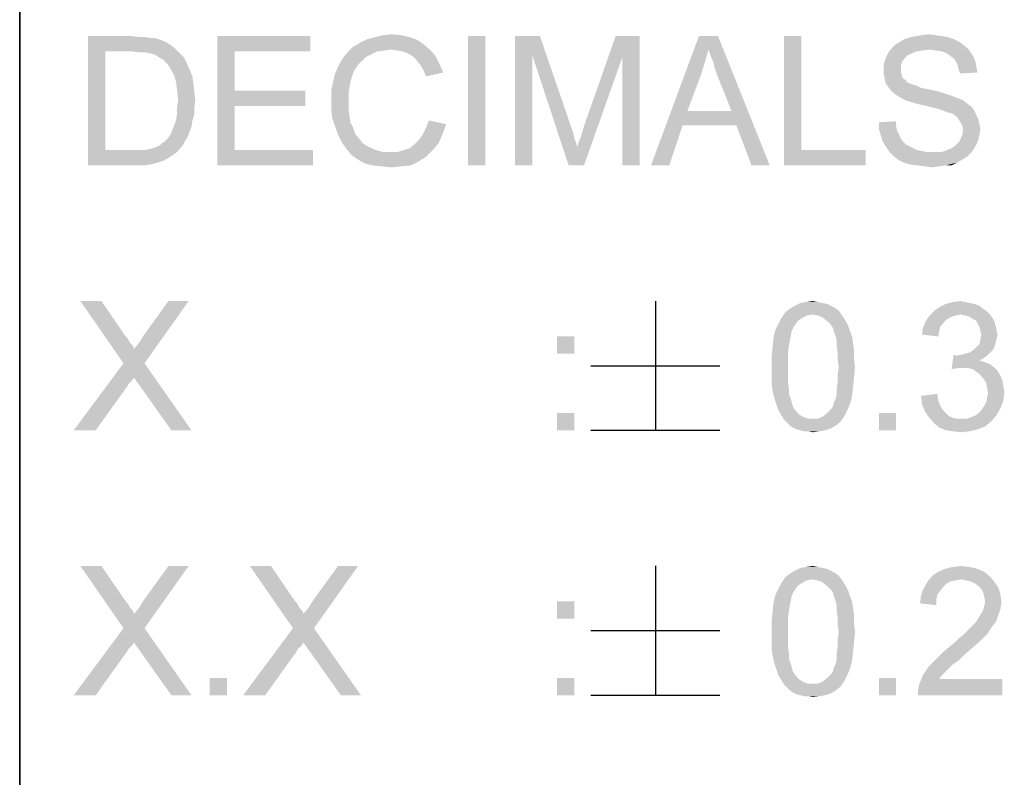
# Model space of a CAD drawing. Extents: x 0 to 841, y 0 to 594.
# Tile 62 of 91: x 709 to 724, y 41 to 53. Entities that reach past the tile are written whole.
import ezdxf

# ---------------------------------------------------------------- set-up
doc = ezdxf.new("R2010")
doc.units = 0
doc.header["$LTSCALE"] = 46.255
doc.header["$MEASUREMENT"] = 0
doc.layers.get('0').update_dxf_attribs({"linetype": 'CONTINUOUS'})

msp = doc.modelspace()

# ---------------------------------------------------------------- linework, layer by layer
at = {"color": 7, "linetype": 'Continuous'}
for p, q in [((709, 80), (709, 15)), ((709, 37), (709, 63)), ((709, 63), (709, 37)), ((718.836, 48.25), (718.836, 46.25)), ((717.836, 47.25), (719.836, 47.25)), ((717.836, 46.25), (719.836, 46.25)), ((718.836, 44.15), (718.836, 42.15)), ((717.836, 43.15), (719.836, 43.15)), ((717.836, 42.15), (719.836, 42.15))]:
    msp.add_line(p, q, dxfattribs=at)
for points in [[(710.058, 52.35), (710.739, 52.35), (710.325, 52.113)], [(710.325, 52.113), (710.058, 50.35), (710.058, 52.35)], [(710.739, 52.35), (710.858, 52.335), (710.325, 52.113)], [(710.947, 52.335), (711.036, 52.32), (710.325, 52.113)], [(710.858, 52.335), (710.947, 52.335), (710.325, 52.113)], [(711.095, 52.32), (711.184, 52.291), (710.325, 52.113)], [(711.036, 52.32), (711.095, 52.32), (710.325, 52.113)], [(711.184, 52.291), (711.258, 52.261), (710.325, 52.113)], [(711.258, 52.261), (711.332, 52.217), (710.325, 52.113)], [(712.058, 52.35), (713.495, 52.35), (712.325, 52.113)], [(712.325, 52.113), (712.058, 50.35), (712.058, 52.35)], [(712.325, 52.113), (713.495, 52.35), (713.495, 52.113)], [(715.154, 52.291), (714.265, 52.246), (714.384, 52.306)], [(714.265, 52.246), (715.154, 52.291), (715.258, 52.217)], [(715.036, 52.335), (714.384, 52.306), (714.502, 52.335)], [(714.384, 52.306), (715.036, 52.335), (715.154, 52.291)], [(714.902, 52.365), (714.502, 52.335), (714.621, 52.365)], [(714.502, 52.335), (714.902, 52.365), (715.036, 52.335)], [(714.621, 52.365), (714.754, 52.38), (714.902, 52.365)], [(716.206, 52.35), (715.939, 50.35), (715.939, 52.35)], [(715.939, 50.35), (716.206, 52.35), (716.206, 50.35)], [(716.665, 52.35), (717.051, 52.35), (716.932, 52.054)], [(716.932, 52.054), (716.665, 50.35), (716.665, 52.35)], [(716.932, 52.054), (717.051, 52.35), (717.539, 50.928)], [(718.325, 52.024), (717.732, 50.957), (718.221, 52.35)], [(718.221, 52.35), (718.591, 52.35), (718.325, 52.024)], [(718.325, 50.35), (718.325, 52.024), (718.591, 52.35)], [(718.325, 50.35), (718.591, 52.35), (718.591, 50.35)], [(719.658, 52.143), (718.769, 50.35), (719.51, 52.35)], [(719.51, 52.35), (719.806, 52.35), (719.658, 52.143)], [(719.688, 52.054), (719.658, 52.143), (719.806, 52.35)], [(719.732, 51.95), (719.688, 52.054), (719.806, 52.35)], [(719.762, 51.831), (719.732, 51.95), (719.806, 52.35)], [(719.806, 51.713), (719.762, 51.831), (719.806, 52.35)], [(720.014, 51.194), (719.806, 51.713), (719.806, 52.35)], [(720.088, 50.972), (720.014, 51.194), (719.806, 52.35)], [(720.325, 50.35), (720.088, 50.972), (719.806, 52.35)], [(720.325, 50.35), (719.806, 52.35), (720.606, 50.35)], [(721.095, 52.35), (721.095, 50.587), (720.828, 50.35)], [(721.095, 52.35), (720.828, 50.35), (720.828, 52.35)], [(723.539, 52.261), (722.547, 52.217), (722.621, 52.261)], [(722.547, 52.217), (723.539, 52.261), (723.599, 52.217)], [(723.451, 52.306), (722.621, 52.261), (722.695, 52.306)], [(722.621, 52.261), (723.451, 52.306), (723.539, 52.261)], [(723.362, 52.335), (722.695, 52.306), (722.784, 52.335)], [(722.695, 52.306), (723.362, 52.335), (723.451, 52.306)], [(723.273, 52.35), (722.784, 52.335), (722.873, 52.35)], [(722.784, 52.335), (723.273, 52.35), (723.362, 52.335)], [(723.169, 52.365), (722.873, 52.35), (722.962, 52.365)], [(722.873, 52.35), (723.169, 52.365), (723.273, 52.35)], [(722.962, 52.365), (723.065, 52.38), (723.169, 52.365)], [(710.325, 52.113), (710.325, 50.587), (710.058, 50.35)], [(711.332, 52.217), (711.391, 52.172), (710.325, 52.113)], [(710.739, 52.113), (710.325, 52.113), (711.391, 52.172)], [(710.858, 52.098), (710.739, 52.113), (711.391, 52.172)], [(710.947, 52.098), (710.858, 52.098), (711.391, 52.172)], [(710.947, 52.098), (711.391, 52.172), (711.465, 52.098)], [(712.325, 52.113), (712.325, 51.506), (712.058, 50.35)], [(714.739, 52.143), (714.073, 52.098), (714.162, 52.187)], [(714.739, 52.143), (714.636, 52.128), (714.073, 52.098)], [(714.636, 52.128), (714.532, 52.113), (714.073, 52.098)], [(714.073, 52.098), (714.532, 52.113), (714.443, 52.069)], [(715.258, 52.217), (714.162, 52.187), (714.265, 52.246)], [(714.739, 52.143), (714.162, 52.187), (715.258, 52.217)], [(714.843, 52.128), (714.739, 52.143), (715.258, 52.217)], [(714.843, 52.128), (715.258, 52.217), (715.362, 52.128)], [(715.362, 52.128), (714.932, 52.113), (714.843, 52.128)], [(715.006, 52.083), (714.932, 52.113), (715.362, 52.128)], [(715.08, 52.039), (715.006, 52.083), (715.362, 52.128)], [(715.08, 52.039), (715.362, 52.128), (715.436, 52.039)], [(719.658, 52.143), (719.599, 51.935), (718.769, 50.35)], [(723.08, 52.143), (722.443, 52.098), (722.502, 52.172)], [(723.08, 52.143), (722.962, 52.128), (722.443, 52.098)], [(722.962, 52.128), (722.873, 52.113), (722.443, 52.098)], [(722.443, 52.098), (722.873, 52.113), (722.799, 52.083)], [(723.599, 52.217), (722.502, 52.172), (722.547, 52.217)], [(722.502, 52.172), (723.599, 52.217), (723.673, 52.157)], [(722.502, 52.172), (723.673, 52.157), (723.08, 52.143)], [(723.184, 52.128), (723.08, 52.143), (723.673, 52.157)], [(723.273, 52.113), (723.184, 52.128), (723.673, 52.157)], [(723.273, 52.113), (723.673, 52.157), (723.717, 52.098)], [(723.717, 52.098), (723.347, 52.083), (723.273, 52.113)], [(711.465, 52.098), (711.021, 52.083), (710.947, 52.098)], [(711.08, 52.069), (711.021, 52.083), (711.465, 52.098)], [(711.154, 52.024), (711.08, 52.069), (711.465, 52.098)], [(711.154, 52.024), (711.465, 52.098), (711.539, 52.024)], [(711.539, 52.024), (711.228, 51.98), (711.154, 52.024)], [(711.228, 51.98), (711.539, 52.024), (711.584, 51.935)], [(711.584, 51.935), (711.288, 51.92), (711.228, 51.98)], [(714.295, 51.965), (713.939, 51.906), (713.999, 52.009)], [(713.939, 51.906), (714.295, 51.965), (714.236, 51.906)], [(714.443, 52.069), (713.999, 52.009), (714.073, 52.098)], [(714.443, 52.069), (714.354, 52.024), (713.999, 52.009)], [(713.999, 52.009), (714.354, 52.024), (714.295, 51.965)], [(715.436, 52.039), (715.139, 51.98), (715.08, 52.039)], [(715.139, 51.98), (715.436, 52.039), (715.495, 51.92)], [(715.495, 51.92), (715.199, 51.906), (715.139, 51.98)], [(716.665, 50.35), (716.932, 52.054), (716.932, 50.35)], [(717.539, 50.928), (717.495, 50.35), (716.932, 52.054)], [(717.495, 50.35), (717.628, 50.631), (718.325, 52.024)], [(717.495, 50.35), (718.325, 52.024), (717.732, 50.35)], [(717.628, 50.631), (717.643, 50.691), (718.325, 52.024)], [(717.643, 50.691), (717.673, 50.765), (718.325, 52.024)], [(717.673, 50.765), (717.702, 50.854), (718.325, 52.024)], [(717.702, 50.854), (717.732, 50.957), (718.325, 52.024)], [(722.651, 51.95), (722.369, 51.891), (722.384, 51.965)], [(722.695, 52.009), (722.384, 51.965), (722.414, 52.039)], [(722.384, 51.965), (722.695, 52.009), (722.651, 51.95)], [(722.799, 52.083), (722.414, 52.039), (722.443, 52.098)], [(722.799, 52.083), (722.739, 52.054), (722.414, 52.039)], [(722.414, 52.039), (722.739, 52.054), (722.695, 52.009)], [(723.406, 52.039), (723.347, 52.083), (723.717, 52.098)], [(723.406, 52.039), (723.717, 52.098), (723.762, 52.024)], [(723.762, 52.024), (723.465, 51.994), (723.406, 52.039)], [(723.465, 51.994), (723.762, 52.024), (723.791, 51.95)], [(723.791, 51.95), (723.51, 51.92), (723.465, 51.994)], [(711.332, 51.846), (711.288, 51.92), (711.584, 51.935)], [(711.332, 51.846), (711.584, 51.935), (711.628, 51.831)], [(711.628, 51.831), (711.391, 51.743), (711.332, 51.846)], [(711.391, 51.743), (711.628, 51.831), (711.673, 51.728)], [(714.236, 51.906), (714.176, 51.817), (713.88, 51.772)], [(714.236, 51.906), (713.88, 51.772), (713.939, 51.906)], [(713.88, 51.772), (714.176, 51.817), (714.147, 51.743)], [(715.243, 51.831), (715.199, 51.906), (715.495, 51.92)], [(715.243, 51.831), (715.495, 51.92), (715.554, 51.787)], [(715.554, 51.787), (715.288, 51.728), (715.243, 51.831)], [(719.599, 51.935), (719.539, 51.743), (718.769, 50.35)], [(722.369, 51.891), (722.651, 51.95), (722.636, 51.891)], [(722.636, 51.891), (722.636, 51.831), (722.369, 51.817)], [(722.636, 51.891), (722.369, 51.817), (722.369, 51.891)], [(722.369, 51.817), (722.636, 51.831), (722.636, 51.787)], [(722.636, 51.787), (722.369, 51.757), (722.369, 51.817)], [(723.51, 51.92), (723.791, 51.95), (723.806, 51.861)], [(723.806, 51.861), (723.525, 51.846), (723.51, 51.92)], [(723.525, 51.846), (723.806, 51.861), (723.821, 51.787)], [(723.821, 51.787), (723.554, 51.772), (723.525, 51.846)], [(711.673, 51.728), (711.421, 51.639), (711.391, 51.743)], [(711.421, 51.639), (711.673, 51.728), (711.688, 51.609)], [(714.117, 51.639), (713.821, 51.506), (713.851, 51.654)], [(714.147, 51.743), (713.851, 51.654), (713.88, 51.772)], [(713.851, 51.654), (714.147, 51.743), (714.117, 51.639)], [(719.539, 51.743), (719.332, 51.194), (718.769, 50.35)], [(722.369, 51.757), (722.636, 51.787), (722.651, 51.743)], [(722.651, 51.743), (722.384, 51.698), (722.369, 51.757)], [(722.384, 51.698), (722.651, 51.743), (722.665, 51.698)], [(722.665, 51.698), (722.399, 51.624), (722.384, 51.698)], [(722.665, 51.698), (722.71, 51.669), (722.399, 51.624)], [(722.71, 51.669), (722.725, 51.639), (722.399, 51.624)], [(711.688, 51.609), (711.436, 51.506), (711.421, 51.639)], [(711.436, 51.506), (711.688, 51.609), (711.702, 51.491)], [(711.702, 51.491), (711.451, 51.357), (711.436, 51.506)], [(712.325, 51.506), (712.325, 51.269), (712.058, 50.35)], [(712.325, 51.269), (713.421, 51.506), (713.421, 51.269)], [(712.325, 51.506), (713.421, 51.506), (712.325, 51.269)], [(714.117, 51.639), (714.102, 51.55), (713.821, 51.506)], [(713.821, 51.506), (714.102, 51.55), (714.088, 51.461)], [(714.088, 51.461), (713.821, 51.357), (713.821, 51.506)], [(722.399, 51.624), (722.725, 51.639), (722.754, 51.624)], [(722.754, 51.624), (722.428, 51.58), (722.399, 51.624)], [(722.754, 51.624), (722.799, 51.609), (722.428, 51.58)], [(722.799, 51.609), (722.843, 51.594), (722.428, 51.58)], [(722.428, 51.58), (722.843, 51.594), (722.888, 51.58)], [(722.888, 51.58), (722.473, 51.52), (722.428, 51.58)], [(722.888, 51.58), (722.947, 51.55), (722.473, 51.52)], [(722.947, 51.55), (723.021, 51.535), (722.473, 51.52)], [(722.473, 51.52), (723.021, 51.535), (723.095, 51.52)], [(723.095, 51.52), (722.517, 51.476), (722.473, 51.52)], [(723.095, 51.52), (723.228, 51.491), (722.517, 51.476)], [(711.717, 51.357), (711.436, 51.254), (711.451, 51.357)], [(711.436, 51.254), (711.717, 51.357), (711.702, 51.239)], [(711.451, 51.357), (711.702, 51.491), (711.717, 51.357)], [(713.821, 51.357), (714.088, 51.461), (714.088, 51.357)], [(714.088, 51.357), (714.088, 51.239), (713.821, 51.224)], [(714.088, 51.357), (713.821, 51.224), (713.821, 51.357)], [(722.517, 51.476), (723.228, 51.491), (723.362, 51.446)], [(723.362, 51.446), (722.576, 51.431), (722.517, 51.476)], [(722.576, 51.431), (723.362, 51.446), (723.451, 51.417)], [(723.451, 51.417), (722.651, 51.387), (722.576, 51.431)], [(722.651, 51.387), (723.451, 51.417), (723.525, 51.387)], [(723.525, 51.387), (722.71, 51.357), (722.651, 51.387)], [(722.71, 51.357), (723.525, 51.387), (723.599, 51.357)], [(723.599, 51.357), (722.799, 51.328), (722.71, 51.357)], [(722.902, 51.298), (722.799, 51.328), (723.599, 51.357)], [(722.902, 51.298), (723.599, 51.357), (723.673, 51.298)], [(711.702, 51.239), (711.436, 51.15), (711.436, 51.254)], [(711.436, 51.15), (711.702, 51.239), (711.702, 51.135)], [(712.325, 51.269), (712.325, 50.587), (712.058, 50.35)], [(713.821, 51.224), (714.088, 51.239), (714.102, 51.12)], [(714.102, 51.12), (713.836, 51.076), (713.821, 51.224)], [(719.332, 51.194), (719.258, 50.972), (718.769, 50.35)], [(719.332, 51.194), (720.014, 51.194), (719.258, 50.972)], [(720.088, 50.972), (719.258, 50.972), (720.014, 51.194)], [(723.673, 51.298), (723.036, 51.269), (722.902, 51.298)], [(723.036, 51.269), (723.673, 51.298), (723.732, 51.254)], [(723.732, 51.254), (723.154, 51.239), (723.036, 51.269)], [(723.258, 51.209), (723.154, 51.239), (723.732, 51.254)], [(723.258, 51.209), (723.732, 51.254), (723.776, 51.194)], [(723.776, 51.194), (723.332, 51.18), (723.258, 51.209)], [(723.376, 51.165), (723.332, 51.18), (723.776, 51.194)], [(723.436, 51.15), (723.376, 51.165), (723.776, 51.194)], [(723.48, 51.12), (723.436, 51.15), (723.776, 51.194)], [(723.48, 51.12), (723.776, 51.194), (723.806, 51.12)], [(711.673, 51.046), (711.391, 50.972), (711.421, 51.061)], [(711.391, 50.972), (711.673, 51.046), (711.658, 50.943)], [(711.702, 51.135), (711.421, 51.061), (711.436, 51.15)], [(711.421, 51.061), (711.702, 51.135), (711.673, 51.046)], [(713.836, 51.076), (714.102, 51.12), (714.117, 51.017)], [(714.117, 51.017), (713.88, 50.957), (713.836, 51.076)], [(715.599, 50.987), (715.288, 50.928), (715.332, 51.046)], [(723.806, 51.12), (723.51, 51.091), (723.48, 51.12)], [(723.51, 51.091), (723.806, 51.12), (723.836, 51.061)], [(723.836, 51.061), (723.539, 51.046), (723.51, 51.091)], [(723.539, 51.046), (723.836, 51.061), (723.851, 50.987)], [(723.851, 50.987), (723.584, 50.972), (723.539, 51.046)], [(711.628, 50.869), (711.332, 50.824), (711.362, 50.898)], [(711.658, 50.943), (711.362, 50.898), (711.391, 50.972)], [(711.362, 50.898), (711.658, 50.943), (711.628, 50.869)], [(713.88, 50.957), (714.117, 51.017), (714.162, 50.928)], [(714.162, 50.928), (713.925, 50.824), (713.88, 50.957)], [(714.162, 50.928), (714.191, 50.839), (713.925, 50.824)], [(715.243, 50.839), (715.288, 50.928), (715.599, 50.987)], [(715.243, 50.839), (715.599, 50.987), (715.539, 50.824)], [(717.539, 50.928), (717.569, 50.839), (717.495, 50.35)], [(718.769, 50.35), (719.258, 50.972), (719.051, 50.35)], [(722.295, 51.017), (722.562, 51.031), (722.562, 50.957)], [(722.562, 50.957), (722.295, 50.913), (722.295, 51.017)], [(722.295, 50.913), (722.562, 50.957), (722.576, 50.883)], [(722.576, 50.883), (722.325, 50.809), (722.295, 50.913)], [(723.584, 50.972), (723.851, 50.987), (723.865, 50.913)], [(723.865, 50.913), (723.599, 50.898), (723.584, 50.972)], [(723.851, 50.824), (723.584, 50.809), (723.599, 50.898)], [(723.599, 50.898), (723.865, 50.913), (723.851, 50.824)], [(711.243, 50.72), (711.288, 50.765), (711.599, 50.794)], [(711.243, 50.72), (711.599, 50.794), (711.554, 50.72)], [(711.599, 50.794), (711.288, 50.765), (711.332, 50.824)], [(711.332, 50.824), (711.628, 50.869), (711.599, 50.794)], [(713.925, 50.824), (714.191, 50.839), (714.251, 50.765)], [(714.251, 50.765), (713.984, 50.706), (713.925, 50.824)], [(713.984, 50.706), (714.251, 50.765), (714.31, 50.691)], [(715.48, 50.691), (715.11, 50.676), (715.184, 50.75)], [(715.539, 50.824), (715.184, 50.75), (715.243, 50.839)], [(715.184, 50.75), (715.539, 50.824), (715.48, 50.691)], [(717.569, 50.839), (717.584, 50.765), (717.495, 50.35)], [(717.584, 50.765), (717.614, 50.691), (717.495, 50.35)], [(722.576, 50.883), (722.606, 50.824), (722.325, 50.809)], [(722.325, 50.809), (722.606, 50.824), (722.636, 50.765)], [(722.636, 50.765), (722.354, 50.72), (722.325, 50.809)], [(722.354, 50.72), (722.636, 50.765), (722.665, 50.72)], [(723.51, 50.691), (723.539, 50.72), (723.836, 50.75)], [(723.51, 50.691), (723.836, 50.75), (723.806, 50.676)], [(723.836, 50.75), (723.539, 50.72), (723.584, 50.809)], [(723.584, 50.809), (723.851, 50.824), (723.836, 50.75)], [(710.932, 50.587), (711.436, 50.557), (710.058, 50.35)], [(710.843, 50.587), (710.932, 50.587), (710.058, 50.35)], [(710.754, 50.587), (710.843, 50.587), (710.058, 50.35)], [(710.325, 50.587), (710.754, 50.587), (710.058, 50.35)], [(710.932, 50.587), (711.006, 50.602), (711.525, 50.661)], [(710.932, 50.587), (711.525, 50.661), (711.436, 50.557)], [(711.006, 50.602), (711.065, 50.617), (711.525, 50.661)], [(711.065, 50.617), (711.11, 50.631), (711.525, 50.661)], [(711.525, 50.661), (711.11, 50.631), (711.169, 50.661)], [(711.169, 50.661), (711.199, 50.691), (711.554, 50.72)], [(711.169, 50.661), (711.554, 50.72), (711.525, 50.661)], [(711.554, 50.72), (711.199, 50.691), (711.243, 50.72)], [(712.325, 50.587), (713.539, 50.587), (712.058, 50.35)], [(712.058, 50.35), (713.539, 50.587), (713.539, 50.35)], [(714.31, 50.691), (714.058, 50.602), (713.984, 50.706)], [(714.31, 50.691), (714.384, 50.646), (714.058, 50.602)], [(714.058, 50.602), (714.384, 50.646), (714.473, 50.602)], [(714.473, 50.602), (714.132, 50.513), (714.058, 50.602)], [(714.473, 50.602), (714.562, 50.572), (714.132, 50.513)], [(714.132, 50.513), (714.843, 50.557), (715.391, 50.587)], [(714.132, 50.513), (715.391, 50.587), (715.288, 50.483)], [(715.391, 50.587), (714.843, 50.557), (714.947, 50.587)], [(714.947, 50.587), (715.036, 50.617), (715.48, 50.691)], [(714.947, 50.587), (715.48, 50.691), (715.391, 50.587)], [(715.036, 50.617), (715.11, 50.676), (715.48, 50.691)], [(717.614, 50.691), (717.628, 50.631), (717.495, 50.35)], [(721.095, 50.587), (722.088, 50.587), (720.828, 50.35)], [(720.828, 50.35), (722.088, 50.587), (722.088, 50.35)], [(722.665, 50.72), (722.399, 50.646), (722.354, 50.72)], [(722.665, 50.72), (722.71, 50.676), (722.399, 50.646)], [(722.399, 50.646), (722.71, 50.676), (722.769, 50.646)], [(722.769, 50.646), (722.458, 50.557), (722.399, 50.646)], [(722.769, 50.646), (722.828, 50.617), (722.458, 50.557)], [(722.828, 50.617), (722.888, 50.587), (722.458, 50.557)], [(722.888, 50.587), (722.962, 50.572), (722.458, 50.557)], [(723.258, 50.557), (723.317, 50.572), (723.762, 50.602)], [(723.258, 50.557), (723.762, 50.602), (723.717, 50.543)], [(723.762, 50.602), (723.317, 50.572), (723.376, 50.602)], [(723.376, 50.602), (723.421, 50.617), (723.806, 50.676)], [(723.376, 50.602), (723.806, 50.676), (723.762, 50.602)], [(723.421, 50.617), (723.465, 50.646), (723.806, 50.676)], [(723.806, 50.676), (723.465, 50.646), (723.51, 50.691)], [(711.436, 50.557), (711.332, 50.483), (710.058, 50.35)], [(711.332, 50.483), (711.228, 50.424), (710.058, 50.35)], [(714.562, 50.572), (714.636, 50.557), (714.132, 50.513)], [(714.739, 50.557), (714.843, 50.557), (714.132, 50.513)], [(714.636, 50.557), (714.739, 50.557), (714.132, 50.513)], [(715.288, 50.483), (714.236, 50.439), (714.132, 50.513)], [(714.236, 50.439), (715.288, 50.483), (715.169, 50.409)], [(715.169, 50.409), (714.339, 50.38), (714.236, 50.439)], [(722.458, 50.557), (722.962, 50.572), (723.036, 50.557)], [(723.036, 50.557), (722.517, 50.498), (722.458, 50.557)], [(723.258, 50.557), (723.717, 50.543), (722.517, 50.498)], [(723.184, 50.557), (723.258, 50.557), (722.517, 50.498)], [(723.125, 50.557), (723.184, 50.557), (722.517, 50.498)], [(723.036, 50.557), (723.125, 50.557), (722.517, 50.498)], [(722.517, 50.498), (723.717, 50.543), (723.658, 50.483)], [(723.658, 50.483), (722.591, 50.439), (722.517, 50.498)], [(722.591, 50.439), (723.658, 50.483), (723.584, 50.439)], [(723.584, 50.439), (722.68, 50.394), (722.591, 50.439)], [(722.68, 50.394), (723.584, 50.439), (723.51, 50.394)], [(711.228, 50.424), (711.095, 50.38), (710.058, 50.35)], [(710.769, 50.35), (710.058, 50.35), (711.095, 50.38)], [(710.769, 50.35), (711.095, 50.38), (710.947, 50.35)], [(714.458, 50.35), (714.339, 50.38), (715.169, 50.409)], [(714.458, 50.35), (715.169, 50.409), (715.051, 50.35)], [(715.051, 50.35), (714.606, 50.335), (714.458, 50.35)], [(714.606, 50.335), (715.051, 50.35), (714.917, 50.335)], [(714.917, 50.335), (714.754, 50.32), (714.606, 50.335)], [(723.51, 50.394), (722.769, 50.365), (722.68, 50.394)], [(722.888, 50.35), (722.769, 50.365), (723.51, 50.394)], [(723.332, 50.35), (722.888, 50.35), (723.51, 50.394)], [(723.332, 50.35), (723.006, 50.335), (722.888, 50.35)], [(723.006, 50.335), (723.332, 50.35), (723.228, 50.335)], [(723.228, 50.335), (723.125, 50.32), (723.006, 50.335)], [(723.332, 50.35), (723.51, 50.394), (723.421, 50.35)], [(710.265, 48.25), (710.606, 47.287), (709.939, 48.25)], [(710.265, 48.25), (710.621, 47.731), (710.606, 47.287)], [(710.606, 47.287), (710.769, 47.509), (711.614, 48.25)], [(710.606, 47.287), (711.614, 48.25), (710.932, 47.287)], [(710.769, 47.509), (710.843, 47.598), (711.614, 48.25)], [(710.843, 47.598), (710.917, 47.717), (711.614, 48.25)], [(711.614, 48.25), (710.917, 47.717), (711.302, 48.25)], [(721.554, 48.176), (721.614, 48.146), (720.917, 48.131)], [(721.554, 48.176), (720.917, 48.131), (720.991, 48.176)], [(720.917, 48.131), (721.614, 48.146), (721.673, 48.102)], [(721.421, 48.22), (721.495, 48.206), (720.991, 48.176)], [(721.421, 48.22), (720.991, 48.176), (721.08, 48.22)], [(720.991, 48.176), (721.495, 48.206), (721.554, 48.176)], [(721.347, 48.235), (721.08, 48.22), (721.169, 48.235)], [(721.08, 48.22), (721.347, 48.235), (721.421, 48.22)], [(721.169, 48.235), (721.273, 48.25), (721.347, 48.235)], [(723.91, 48.131), (723.154, 48.102), (723.243, 48.161)], [(723.776, 48.206), (723.851, 48.176), (723.243, 48.161)], [(723.776, 48.206), (723.243, 48.161), (723.332, 48.206)], [(723.243, 48.161), (723.851, 48.176), (723.91, 48.131)], [(723.628, 48.235), (723.702, 48.22), (723.332, 48.206)], [(723.628, 48.235), (723.332, 48.206), (723.436, 48.235)], [(723.332, 48.206), (723.702, 48.22), (723.776, 48.206)], [(723.436, 48.235), (723.554, 48.25), (723.628, 48.235)], [(721.273, 48.043), (720.784, 47.983), (720.843, 48.072)], [(721.273, 48.043), (721.184, 48.028), (720.784, 47.983)], [(721.184, 48.028), (721.125, 47.998), (720.784, 47.983)], [(720.784, 47.983), (721.125, 47.998), (721.051, 47.954)], [(721.673, 48.102), (720.843, 48.072), (720.917, 48.131)], [(721.273, 48.043), (720.843, 48.072), (721.673, 48.102)], [(721.273, 48.043), (721.673, 48.102), (721.717, 48.043)], [(721.717, 48.043), (721.347, 48.028), (721.273, 48.043)], [(721.421, 47.998), (721.347, 48.028), (721.717, 48.043)], [(721.421, 47.998), (721.717, 48.043), (721.747, 47.998)], [(721.747, 47.998), (721.495, 47.939), (721.421, 47.998)], [(721.495, 47.939), (721.747, 47.998), (721.791, 47.924)], [(723.495, 48.028), (723.436, 48.013), (723.021, 47.939)], [(723.495, 48.028), (723.021, 47.939), (723.08, 48.028)], [(723.436, 48.013), (723.376, 47.983), (723.021, 47.939)], [(723.969, 48.087), (723.08, 48.028), (723.154, 48.102)], [(723.969, 48.087), (723.554, 48.043), (723.08, 48.028)], [(723.08, 48.028), (723.554, 48.043), (723.495, 48.028)], [(723.154, 48.102), (723.91, 48.131), (723.969, 48.087)], [(723.554, 48.043), (723.969, 48.087), (724.014, 48.043)], [(724.014, 48.043), (723.628, 48.028), (723.554, 48.043)], [(723.688, 48.013), (723.628, 48.028), (724.014, 48.043)], [(723.732, 47.983), (723.688, 48.013), (724.014, 48.043)], [(723.732, 47.983), (724.014, 48.043), (724.058, 47.983)], [(721.006, 47.894), (720.976, 47.85), (720.695, 47.806)], [(721.006, 47.894), (720.695, 47.806), (720.739, 47.894)], [(720.695, 47.806), (720.976, 47.85), (720.947, 47.791)], [(721.051, 47.954), (720.739, 47.894), (720.784, 47.983)], [(720.739, 47.894), (721.051, 47.954), (721.006, 47.894)], [(721.791, 47.924), (721.554, 47.88), (721.495, 47.939)], [(721.554, 47.88), (721.791, 47.924), (721.821, 47.865)], [(721.821, 47.865), (721.584, 47.835), (721.554, 47.88)], [(721.599, 47.776), (721.584, 47.835), (721.821, 47.865)], [(721.599, 47.776), (721.821, 47.865), (721.851, 47.776)], [(723.288, 47.909), (722.976, 47.835), (723.021, 47.939)], [(723.288, 47.909), (723.243, 47.85), (722.976, 47.835)], [(722.976, 47.835), (723.243, 47.85), (723.228, 47.776)], [(723.376, 47.983), (723.332, 47.954), (723.021, 47.939)], [(723.021, 47.939), (723.332, 47.954), (723.288, 47.909)], [(724.058, 47.983), (723.791, 47.954), (723.732, 47.983)], [(723.791, 47.954), (724.058, 47.983), (724.088, 47.924)], [(724.088, 47.924), (723.821, 47.909), (723.791, 47.954)], [(723.821, 47.909), (724.088, 47.924), (724.102, 47.865)], [(724.102, 47.865), (723.851, 47.85), (723.821, 47.909)], [(723.865, 47.791), (723.851, 47.85), (724.102, 47.865)], [(723.865, 47.791), (724.102, 47.865), (724.117, 47.791)], [(710.621, 47.731), (710.68, 47.657), (710.606, 47.287)], [(717.581, 47.702), (717.314, 47.435), (717.314, 47.702)], [(717.314, 47.435), (717.581, 47.702), (717.581, 47.435)], [(720.947, 47.791), (720.665, 47.687), (720.695, 47.806)], [(720.947, 47.791), (720.932, 47.717), (720.665, 47.687)], [(720.665, 47.687), (720.932, 47.717), (720.917, 47.643)], [(721.851, 47.776), (721.628, 47.702), (721.599, 47.776)], [(721.628, 47.702), (721.851, 47.776), (721.88, 47.702)], [(721.88, 47.702), (721.643, 47.628), (721.628, 47.702)], [(721.643, 47.628), (721.88, 47.702), (721.895, 47.598)], [(723.228, 47.776), (722.962, 47.731), (722.976, 47.835)], [(722.962, 47.731), (723.228, 47.776), (723.214, 47.702)], [(724.117, 47.791), (723.88, 47.731), (723.865, 47.791)], [(724.132, 47.731), (724.117, 47.672), (723.865, 47.657)], [(724.132, 47.731), (723.865, 47.657), (723.88, 47.731)], [(723.88, 47.731), (724.117, 47.791), (724.132, 47.731)], [(710.68, 47.657), (710.71, 47.598), (710.606, 47.287)], [(710.71, 47.598), (710.754, 47.554), (710.606, 47.287)], [(710.754, 47.554), (710.769, 47.509), (710.606, 47.287)], [(720.902, 47.554), (720.888, 47.45), (720.636, 47.391)], [(720.902, 47.554), (720.636, 47.391), (720.651, 47.554)], [(720.917, 47.643), (720.651, 47.554), (720.665, 47.687)], [(720.651, 47.554), (720.917, 47.643), (720.902, 47.554)], [(721.895, 47.598), (721.643, 47.554), (721.643, 47.628)], [(721.643, 47.554), (721.895, 47.598), (721.91, 47.494)], [(721.91, 47.494), (721.658, 47.45), (721.643, 47.554)], [(723.762, 47.494), (723.806, 47.539), (724.088, 47.554)], [(723.762, 47.494), (724.088, 47.554), (724.058, 47.494)], [(724.088, 47.554), (723.806, 47.539), (723.851, 47.583)], [(724.102, 47.613), (723.851, 47.583), (723.865, 47.657)], [(723.851, 47.583), (724.102, 47.613), (724.088, 47.554)], [(723.865, 47.657), (724.117, 47.672), (724.102, 47.613)], [(720.636, 47.391), (720.888, 47.45), (720.888, 47.346)], [(720.888, 47.346), (720.636, 47.228), (720.636, 47.391)], [(721.658, 47.45), (721.91, 47.494), (721.91, 47.361)], [(721.91, 47.361), (721.658, 47.346), (721.658, 47.45)], [(723.495, 47.406), (723.421, 47.198), (723.451, 47.42)], [(723.969, 47.406), (723.91, 47.361), (723.421, 47.198)], [(723.495, 47.406), (723.969, 47.406), (723.421, 47.198)], [(723.495, 47.406), (723.569, 47.42), (724.014, 47.45)], [(723.495, 47.406), (724.014, 47.45), (723.969, 47.406)], [(723.569, 47.42), (723.628, 47.435), (724.014, 47.45)], [(724.014, 47.45), (723.628, 47.435), (723.688, 47.45)], [(724.058, 47.494), (723.688, 47.45), (723.762, 47.494)], [(723.688, 47.45), (724.058, 47.494), (724.014, 47.45)], [(710.932, 47.287), (710.769, 47.065), (709.836, 46.25)], [(710.932, 47.287), (709.836, 46.25), (710.606, 47.287)], [(710.799, 47.02), (710.769, 47.065), (710.932, 47.287)], [(710.843, 46.961), (710.799, 47.02), (710.932, 47.287)], [(711.347, 46.25), (710.843, 46.961), (710.932, 47.287)], [(711.347, 46.25), (710.932, 47.287), (711.658, 46.25)], [(720.636, 47.228), (720.888, 47.346), (720.888, 47.228)], [(721.673, 47.228), (721.658, 47.346), (721.91, 47.361)], [(721.673, 47.228), (721.91, 47.361), (721.925, 47.228)], [(723.91, 47.361), (723.851, 47.331), (723.421, 47.198)], [(723.851, 47.331), (723.939, 47.302), (723.421, 47.198)], [(723.939, 47.302), (723.525, 47.213), (723.421, 47.198)], [(723.939, 47.302), (724.014, 47.272), (723.525, 47.213)], [(724.014, 47.272), (724.073, 47.228), (723.525, 47.213)], [(720.888, 47.228), (720.888, 47.109), (720.636, 47.094)], [(720.888, 47.228), (720.636, 47.094), (720.636, 47.228)], [(720.636, 47.094), (720.888, 47.109), (720.888, 47.006)], [(720.888, 47.006), (720.636, 46.961), (720.636, 47.094)], [(721.925, 47.228), (721.658, 47.109), (721.673, 47.228)], [(721.658, 47.109), (721.925, 47.228), (721.91, 47.065)], [(721.91, 47.065), (721.658, 47.006), (721.658, 47.109)], [(723.599, 47.213), (723.525, 47.213), (724.073, 47.228)], [(723.673, 47.213), (723.599, 47.213), (724.073, 47.228)], [(723.747, 47.198), (723.673, 47.213), (724.073, 47.228)], [(723.747, 47.198), (724.073, 47.228), (724.132, 47.169)], [(724.132, 47.169), (723.806, 47.154), (723.747, 47.198)], [(723.865, 47.109), (723.806, 47.154), (724.132, 47.169)], [(723.865, 47.109), (724.132, 47.169), (724.176, 47.094)], [(724.176, 47.094), (723.91, 47.05), (723.865, 47.109)], [(723.91, 47.05), (724.176, 47.094), (724.206, 47.02)], [(710.769, 47.065), (710.739, 47.02), (709.836, 46.25)], [(710.739, 47.02), (710.71, 46.991), (709.836, 46.25)], [(710.71, 46.991), (710.68, 46.961), (709.836, 46.25)], [(710.68, 46.961), (710.665, 46.931), (709.836, 46.25)], [(709.836, 46.25), (710.665, 46.931), (710.176, 46.25)], [(720.636, 46.961), (720.888, 47.006), (720.902, 46.902)], [(720.902, 46.902), (720.651, 46.857), (720.636, 46.961)], [(721.895, 46.917), (721.643, 46.902), (721.658, 47.006)], [(721.658, 47.006), (721.91, 47.065), (721.895, 46.917)], [(724.206, 47.02), (723.954, 46.991), (723.91, 47.05)], [(723.954, 46.991), (724.206, 47.02), (724.221, 46.931)], [(724.221, 46.931), (723.969, 46.917), (723.954, 46.991)], [(723.969, 46.917), (724.221, 46.931), (724.236, 46.843)], [(720.651, 46.857), (720.902, 46.902), (720.902, 46.813)], [(720.902, 46.813), (720.68, 46.739), (720.651, 46.857)], [(720.68, 46.739), (720.902, 46.813), (720.932, 46.739)], [(721.599, 46.68), (721.628, 46.739), (721.88, 46.783)], [(721.599, 46.68), (721.88, 46.783), (721.851, 46.665)], [(721.88, 46.783), (721.628, 46.739), (721.643, 46.813)], [(721.643, 46.813), (721.643, 46.902), (721.895, 46.917)], [(721.643, 46.813), (721.895, 46.917), (721.88, 46.783)], [(722.947, 46.783), (723.199, 46.813), (723.214, 46.709)], [(723.214, 46.709), (722.962, 46.65), (722.947, 46.783)], [(724.236, 46.843), (723.984, 46.828), (723.969, 46.917)], [(723.969, 46.754), (723.984, 46.828), (724.236, 46.843)], [(723.969, 46.754), (724.236, 46.843), (724.221, 46.709)], [(720.932, 46.739), (720.71, 46.65), (720.68, 46.739)], [(720.932, 46.739), (720.947, 46.68), (720.71, 46.65)], [(720.71, 46.65), (720.947, 46.68), (720.962, 46.62)], [(720.962, 46.62), (720.739, 46.561), (720.71, 46.65)], [(721.554, 46.576), (721.584, 46.62), (721.851, 46.665)], [(721.554, 46.576), (721.851, 46.665), (721.806, 46.561)], [(721.851, 46.665), (721.584, 46.62), (721.599, 46.68)], [(722.962, 46.65), (723.214, 46.709), (723.243, 46.635)], [(723.243, 46.635), (723.006, 46.546), (722.962, 46.65)], [(723.243, 46.635), (723.288, 46.561), (723.006, 46.546)], [(723.91, 46.606), (723.954, 46.68), (724.221, 46.709)], [(723.91, 46.606), (724.221, 46.709), (724.176, 46.591)], [(724.221, 46.709), (723.954, 46.68), (723.969, 46.754)], [(717.581, 46.517), (717.314, 46.25), (717.314, 46.517)], [(717.314, 46.25), (717.581, 46.517), (717.581, 46.25)], [(720.962, 46.62), (720.991, 46.576), (720.739, 46.561)], [(720.739, 46.561), (720.991, 46.576), (721.051, 46.502)], [(721.051, 46.502), (720.784, 46.487), (720.739, 46.561)], [(720.784, 46.487), (721.051, 46.502), (721.125, 46.457)], [(721.125, 46.457), (720.828, 46.413), (720.784, 46.487)], [(721.347, 46.428), (721.421, 46.457), (721.762, 46.472)], [(721.347, 46.428), (721.762, 46.472), (721.702, 46.383)], [(721.762, 46.472), (721.421, 46.457), (721.495, 46.517)], [(721.806, 46.561), (721.495, 46.517), (721.554, 46.576)], [(721.495, 46.517), (721.806, 46.561), (721.762, 46.472)], [(722.562, 46.517), (722.295, 46.25), (722.295, 46.517)], [(722.295, 46.25), (722.562, 46.517), (722.562, 46.25)], [(723.006, 46.546), (723.288, 46.561), (723.332, 46.517)], [(723.332, 46.517), (723.065, 46.457), (723.006, 46.546)], [(723.332, 46.517), (723.376, 46.472), (723.065, 46.457)], [(723.065, 46.457), (723.376, 46.472), (723.436, 46.443)], [(723.658, 46.428), (723.732, 46.457), (724.117, 46.487)], [(723.658, 46.428), (724.117, 46.487), (724.043, 46.398)], [(724.117, 46.487), (723.732, 46.457), (723.806, 46.487)], [(723.806, 46.487), (723.865, 46.546), (724.176, 46.591)], [(723.806, 46.487), (724.176, 46.591), (724.117, 46.487)], [(724.176, 46.591), (723.865, 46.546), (723.91, 46.606)], [(721.125, 46.457), (721.199, 46.428), (720.828, 46.413)], [(721.273, 46.428), (721.347, 46.428), (720.828, 46.413)], [(721.199, 46.428), (721.273, 46.428), (720.828, 46.413)], [(721.702, 46.383), (720.828, 46.413), (721.347, 46.428)], [(721.702, 46.383), (720.873, 46.369), (720.828, 46.413)], [(720.917, 46.324), (720.873, 46.369), (721.702, 46.383)], [(720.917, 46.324), (721.702, 46.383), (721.628, 46.324)], [(721.628, 46.324), (720.962, 46.294), (720.917, 46.324)], [(720.962, 46.294), (721.628, 46.324), (721.554, 46.28)], [(723.436, 46.443), (723.139, 46.369), (723.065, 46.457)], [(723.436, 46.443), (723.51, 46.428), (723.139, 46.369)], [(723.658, 46.428), (724.043, 46.398), (723.139, 46.369)], [(723.569, 46.428), (723.658, 46.428), (723.139, 46.369)], [(723.51, 46.428), (723.569, 46.428), (723.139, 46.369)], [(723.139, 46.369), (724.043, 46.398), (723.939, 46.309)], [(723.939, 46.309), (723.228, 46.294), (723.139, 46.369)], [(721.554, 46.28), (721.021, 46.265), (720.962, 46.294)], [(721.08, 46.25), (721.021, 46.265), (721.554, 46.28)], [(721.08, 46.25), (721.554, 46.28), (721.465, 46.25)], [(721.465, 46.25), (721.139, 46.235), (721.08, 46.25)], [(721.199, 46.235), (721.139, 46.235), (721.465, 46.25)], [(721.199, 46.235), (721.465, 46.25), (721.376, 46.235)], [(721.376, 46.235), (721.273, 46.22), (721.199, 46.235)], [(723.228, 46.294), (723.939, 46.309), (723.821, 46.265)], [(723.821, 46.265), (723.332, 46.25), (723.228, 46.294)], [(723.436, 46.235), (723.332, 46.25), (723.821, 46.265)], [(723.436, 46.235), (723.821, 46.265), (723.702, 46.235)], [(723.702, 46.235), (723.569, 46.22), (723.436, 46.235)], [(710.265, 44.15), (710.606, 43.187), (709.939, 44.15)], [(710.265, 44.15), (710.621, 43.631), (710.606, 43.187)], [(710.606, 43.187), (710.769, 43.409), (711.614, 44.15)], [(710.606, 43.187), (711.614, 44.15), (710.932, 43.187)], [(710.769, 43.409), (710.843, 43.498), (711.614, 44.15)], [(710.843, 43.498), (710.917, 43.617), (711.614, 44.15)], [(711.614, 44.15), (710.917, 43.617), (711.302, 44.15)], [(712.888, 44.15), (713.228, 43.187), (712.562, 44.15)], [(712.888, 44.15), (713.243, 43.631), (713.228, 43.187)], [(713.228, 43.187), (713.391, 43.409), (714.236, 44.15)], [(713.228, 43.187), (714.236, 44.15), (713.554, 43.187)], [(713.391, 43.409), (713.465, 43.498), (714.236, 44.15)], [(713.465, 43.498), (713.539, 43.617), (714.236, 44.15)], [(714.236, 44.15), (713.539, 43.617), (713.925, 44.15)], [(721.673, 44.002), (720.843, 43.972), (720.917, 44.031)], [(721.554, 44.076), (721.614, 44.046), (720.917, 44.031)], [(721.554, 44.076), (720.917, 44.031), (720.991, 44.076)], [(720.917, 44.031), (721.614, 44.046), (721.673, 44.002)], [(721.421, 44.12), (721.495, 44.106), (720.991, 44.076)], [(721.421, 44.12), (720.991, 44.076), (721.08, 44.12)], [(720.991, 44.076), (721.495, 44.106), (721.554, 44.076)], [(721.347, 44.135), (721.08, 44.12), (721.169, 44.135)], [(721.08, 44.12), (721.347, 44.135), (721.421, 44.12)], [(721.169, 44.135), (721.273, 44.15), (721.347, 44.135)], [(723.925, 44.061), (723.125, 44.002), (723.214, 44.061)], [(723.125, 44.002), (723.925, 44.061), (724.014, 43.987)], [(723.821, 44.106), (723.214, 44.061), (723.317, 44.106)], [(723.214, 44.061), (723.821, 44.106), (723.925, 44.061)], [(723.702, 44.135), (723.317, 44.106), (723.436, 44.135)], [(723.317, 44.106), (723.702, 44.135), (723.821, 44.106)], [(723.436, 44.135), (723.569, 44.15), (723.702, 44.135)], [(721.051, 43.854), (720.739, 43.794), (720.784, 43.883)], [(721.273, 43.943), (720.784, 43.883), (720.843, 43.972)], [(721.273, 43.943), (721.184, 43.928), (720.784, 43.883)], [(721.184, 43.928), (721.125, 43.898), (720.784, 43.883)], [(720.784, 43.883), (721.125, 43.898), (721.051, 43.854)], [(721.273, 43.943), (720.843, 43.972), (721.673, 44.002)], [(721.273, 43.943), (721.673, 44.002), (721.717, 43.943)], [(721.717, 43.943), (721.347, 43.928), (721.273, 43.943)], [(721.421, 43.898), (721.347, 43.928), (721.717, 43.943)], [(721.421, 43.898), (721.717, 43.943), (721.747, 43.898)], [(721.747, 43.898), (721.495, 43.839), (721.421, 43.898)], [(721.495, 43.839), (721.747, 43.898), (721.791, 43.824)], [(723.406, 43.913), (723.332, 43.869), (722.991, 43.809)], [(723.406, 43.913), (722.991, 43.809), (723.051, 43.913)], [(724.014, 43.987), (723.051, 43.913), (723.125, 44.002)], [(724.014, 43.987), (723.569, 43.943), (723.051, 43.913)], [(723.569, 43.943), (723.48, 43.928), (723.051, 43.913)], [(723.051, 43.913), (723.48, 43.928), (723.406, 43.913)], [(723.643, 43.928), (723.569, 43.943), (724.014, 43.987)], [(723.717, 43.913), (723.643, 43.928), (724.014, 43.987)], [(723.717, 43.913), (724.014, 43.987), (724.088, 43.898)], [(724.088, 43.898), (723.776, 43.883), (723.717, 43.913)], [(723.836, 43.839), (723.776, 43.883), (724.088, 43.898)], [(723.836, 43.839), (724.088, 43.898), (724.147, 43.809)], [(721.006, 43.794), (720.976, 43.75), (720.695, 43.706)], [(721.006, 43.794), (720.695, 43.706), (720.739, 43.794)], [(720.695, 43.706), (720.976, 43.75), (720.947, 43.691)], [(720.739, 43.794), (721.051, 43.854), (721.006, 43.794)], [(721.791, 43.824), (721.554, 43.78), (721.495, 43.839)], [(721.554, 43.78), (721.791, 43.824), (721.821, 43.765)], [(721.821, 43.765), (721.584, 43.735), (721.554, 43.78)], [(721.599, 43.676), (721.584, 43.735), (721.821, 43.765)], [(721.599, 43.676), (721.821, 43.765), (721.851, 43.676)], [(723.243, 43.765), (722.947, 43.691), (722.991, 43.809)], [(723.243, 43.765), (723.199, 43.706), (722.947, 43.691)], [(723.332, 43.869), (723.288, 43.824), (722.991, 43.809)], [(722.991, 43.809), (723.288, 43.824), (723.243, 43.765)], [(724.147, 43.809), (723.88, 43.794), (723.836, 43.839)], [(723.91, 43.735), (723.88, 43.794), (724.147, 43.809)], [(723.91, 43.735), (724.147, 43.809), (724.176, 43.706)], [(724.176, 43.706), (723.925, 43.676), (723.91, 43.735)], [(710.621, 43.631), (710.68, 43.557), (710.606, 43.187)], [(713.243, 43.631), (713.302, 43.557), (713.228, 43.187)], [(717.581, 43.602), (717.314, 43.335), (717.314, 43.602)], [(717.314, 43.335), (717.581, 43.602), (717.581, 43.335)], [(720.917, 43.543), (720.651, 43.454), (720.665, 43.587)], [(720.947, 43.691), (720.665, 43.587), (720.695, 43.706)], [(720.947, 43.691), (720.932, 43.617), (720.665, 43.587)], [(720.665, 43.587), (720.932, 43.617), (720.917, 43.543)], [(721.851, 43.676), (721.628, 43.602), (721.599, 43.676)], [(721.628, 43.602), (721.851, 43.676), (721.88, 43.602)], [(721.88, 43.602), (721.643, 43.528), (721.628, 43.602)], [(721.643, 43.528), (721.88, 43.602), (721.895, 43.498)], [(723.184, 43.631), (722.932, 43.572), (722.947, 43.691)], [(722.932, 43.572), (723.184, 43.631), (723.184, 43.543)], [(722.947, 43.691), (723.199, 43.706), (723.184, 43.631)], [(723.939, 43.602), (723.925, 43.676), (724.176, 43.706)], [(724.191, 43.587), (723.925, 43.528), (723.939, 43.602)], [(723.925, 43.528), (724.191, 43.587), (724.176, 43.483)], [(723.939, 43.602), (724.176, 43.706), (724.191, 43.587)], [(710.68, 43.557), (710.71, 43.498), (710.606, 43.187)], [(710.71, 43.498), (710.754, 43.454), (710.606, 43.187)], [(710.754, 43.454), (710.769, 43.409), (710.606, 43.187)], [(713.302, 43.557), (713.332, 43.498), (713.228, 43.187)], [(713.332, 43.498), (713.376, 43.454), (713.228, 43.187)], [(713.376, 43.454), (713.391, 43.409), (713.228, 43.187)], [(720.902, 43.454), (720.888, 43.35), (720.636, 43.291)], [(720.902, 43.454), (720.636, 43.291), (720.651, 43.454)], [(720.651, 43.454), (720.917, 43.543), (720.902, 43.454)], [(721.895, 43.498), (721.643, 43.454), (721.643, 43.528)], [(721.643, 43.454), (721.895, 43.498), (721.91, 43.394)], [(721.91, 43.394), (721.658, 43.35), (721.643, 43.454)], [(723.865, 43.394), (723.91, 43.469), (724.176, 43.483)], [(723.865, 43.394), (724.176, 43.483), (724.132, 43.365)], [(724.176, 43.483), (723.91, 43.469), (723.925, 43.528)], [(720.636, 43.291), (720.888, 43.35), (720.888, 43.246)], [(720.888, 43.246), (720.636, 43.128), (720.636, 43.291)], [(721.658, 43.35), (721.91, 43.394), (721.91, 43.261)], [(721.91, 43.261), (721.658, 43.246), (721.658, 43.35)], [(724.073, 43.246), (723.747, 43.231), (723.791, 43.276)], [(724.117, 43.306), (723.791, 43.276), (723.821, 43.32)], [(723.791, 43.276), (724.117, 43.306), (724.073, 43.246)], [(724.132, 43.365), (723.821, 43.32), (723.865, 43.394)], [(723.821, 43.32), (724.132, 43.365), (724.117, 43.306)], [(710.932, 43.187), (710.769, 42.965), (709.836, 42.15)], [(710.932, 43.187), (709.836, 42.15), (710.606, 43.187)], [(710.799, 42.92), (710.769, 42.965), (710.932, 43.187)], [(710.843, 42.861), (710.799, 42.92), (710.932, 43.187)], [(711.347, 42.15), (710.843, 42.861), (710.932, 43.187)], [(711.347, 42.15), (710.932, 43.187), (711.658, 42.15)], [(713.554, 43.187), (713.391, 42.965), (712.458, 42.15)], [(713.554, 43.187), (712.458, 42.15), (713.228, 43.187)], [(713.421, 42.92), (713.391, 42.965), (713.554, 43.187)], [(713.465, 42.861), (713.421, 42.92), (713.554, 43.187)], [(713.969, 42.15), (713.465, 42.861), (713.554, 43.187)], [(713.969, 42.15), (713.554, 43.187), (714.28, 42.15)], [(720.636, 43.128), (720.888, 43.246), (720.888, 43.128)], [(720.888, 43.128), (720.888, 43.009), (720.636, 42.994)], [(720.888, 43.128), (720.636, 42.994), (720.636, 43.128)], [(721.673, 43.128), (721.658, 43.246), (721.91, 43.261)], [(721.925, 43.128), (721.658, 43.009), (721.673, 43.128)], [(721.658, 43.009), (721.925, 43.128), (721.91, 42.965)], [(721.673, 43.128), (721.91, 43.261), (721.925, 43.128)], [(723.984, 43.113), (723.599, 43.083), (723.658, 43.143)], [(724.028, 43.187), (723.658, 43.143), (723.702, 43.187)], [(723.658, 43.143), (724.028, 43.187), (723.984, 43.113)], [(723.702, 43.187), (723.747, 43.231), (724.073, 43.246)], [(723.702, 43.187), (724.073, 43.246), (724.028, 43.187)], [(710.769, 42.965), (710.739, 42.92), (709.836, 42.15)], [(713.391, 42.965), (713.362, 42.92), (712.458, 42.15)], [(720.636, 42.994), (720.888, 43.009), (720.888, 42.906)], [(720.888, 42.906), (720.636, 42.861), (720.636, 42.994)], [(721.91, 42.965), (721.658, 42.906), (721.658, 43.009)], [(721.658, 42.906), (721.91, 42.965), (721.895, 42.817)], [(723.836, 42.965), (723.376, 42.891), (723.465, 42.965)], [(723.376, 42.891), (723.836, 42.965), (723.732, 42.876)], [(723.465, 42.965), (723.525, 43.024), (723.925, 43.054)], [(723.465, 42.965), (723.925, 43.054), (723.836, 42.965)], [(723.925, 43.054), (723.525, 43.024), (723.599, 43.083)], [(723.599, 43.083), (723.984, 43.113), (723.925, 43.054)], [(710.739, 42.92), (710.71, 42.891), (709.836, 42.15)], [(710.71, 42.891), (710.68, 42.861), (709.836, 42.15)], [(710.68, 42.861), (710.665, 42.831), (709.836, 42.15)], [(709.836, 42.15), (710.665, 42.831), (710.176, 42.15)], [(713.362, 42.92), (713.332, 42.891), (712.458, 42.15)], [(713.332, 42.891), (713.302, 42.861), (712.458, 42.15)], [(713.302, 42.861), (713.288, 42.831), (712.458, 42.15)], [(712.458, 42.15), (713.288, 42.831), (712.799, 42.15)], [(720.636, 42.861), (720.888, 42.906), (720.902, 42.802)], [(720.902, 42.802), (720.651, 42.757), (720.636, 42.861)], [(721.895, 42.817), (721.643, 42.802), (721.658, 42.906)], [(721.643, 42.713), (721.643, 42.802), (721.895, 42.817)], [(721.643, 42.713), (721.895, 42.817), (721.88, 42.683)], [(723.614, 42.772), (723.199, 42.728), (723.288, 42.817)], [(723.732, 42.876), (723.288, 42.817), (723.376, 42.891)], [(723.288, 42.817), (723.732, 42.876), (723.614, 42.772)], [(720.651, 42.757), (720.902, 42.802), (720.902, 42.713)], [(720.902, 42.713), (720.68, 42.639), (720.651, 42.757)], [(720.68, 42.639), (720.902, 42.713), (720.932, 42.639)], [(721.599, 42.58), (721.628, 42.639), (721.88, 42.683)], [(721.599, 42.58), (721.88, 42.683), (721.851, 42.565)], [(721.88, 42.683), (721.628, 42.639), (721.643, 42.713)], [(723.525, 42.683), (723.125, 42.654), (723.199, 42.728)], [(723.125, 42.654), (723.525, 42.683), (723.436, 42.624)], [(723.199, 42.728), (723.614, 42.772), (723.525, 42.683)], [(720.932, 42.639), (720.71, 42.55), (720.68, 42.639)], [(720.932, 42.639), (720.947, 42.58), (720.71, 42.55)], [(720.71, 42.55), (720.947, 42.58), (720.962, 42.52)], [(720.962, 42.52), (720.739, 42.461), (720.71, 42.55)], [(720.962, 42.52), (720.991, 42.476), (720.739, 42.461)], [(721.554, 42.476), (721.584, 42.52), (721.851, 42.565)], [(721.554, 42.476), (721.851, 42.565), (721.806, 42.461)], [(721.851, 42.565), (721.584, 42.52), (721.599, 42.58)], [(723.376, 42.565), (722.976, 42.461), (723.065, 42.594)], [(723.376, 42.565), (723.332, 42.52), (722.976, 42.461)], [(722.976, 42.461), (723.332, 42.52), (723.273, 42.461)], [(723.436, 42.624), (723.065, 42.594), (723.125, 42.654)], [(723.065, 42.594), (723.436, 42.624), (723.376, 42.565)], [(712.206, 42.417), (711.939, 42.15), (711.939, 42.417)], [(711.939, 42.15), (712.206, 42.417), (712.206, 42.15)], [(717.581, 42.417), (717.314, 42.15), (717.314, 42.417)], [(717.314, 42.15), (717.581, 42.417), (717.581, 42.15)], [(720.739, 42.461), (720.991, 42.476), (721.051, 42.402)], [(721.051, 42.402), (720.784, 42.387), (720.739, 42.461)], [(720.784, 42.387), (721.051, 42.402), (721.125, 42.357)], [(721.125, 42.357), (720.828, 42.313), (720.784, 42.387)], [(721.125, 42.357), (721.199, 42.328), (720.828, 42.313)], [(721.347, 42.328), (721.421, 42.357), (721.762, 42.372)], [(721.347, 42.328), (721.762, 42.372), (721.702, 42.283)], [(721.762, 42.372), (721.421, 42.357), (721.495, 42.417)], [(721.806, 42.461), (721.495, 42.417), (721.554, 42.476)], [(721.495, 42.417), (721.806, 42.461), (721.762, 42.372)], [(722.562, 42.417), (722.295, 42.15), (722.295, 42.417)], [(722.295, 42.15), (722.562, 42.417), (722.562, 42.15)], [(722.902, 42.239), (722.917, 42.313), (724.206, 42.402)], [(722.902, 42.15), (722.902, 42.239), (724.206, 42.402)], [(722.902, 42.15), (724.206, 42.402), (724.206, 42.15)], [(723.273, 42.461), (723.228, 42.402), (722.917, 42.313)], [(723.273, 42.461), (722.917, 42.313), (722.976, 42.461)], [(723.228, 42.402), (724.206, 42.402), (722.917, 42.313)], [(721.273, 42.328), (721.347, 42.328), (720.828, 42.313)], [(721.199, 42.328), (721.273, 42.328), (720.828, 42.313)], [(721.702, 42.283), (720.828, 42.313), (721.347, 42.328)], [(721.702, 42.283), (720.873, 42.269), (720.828, 42.313)], [(720.917, 42.224), (720.873, 42.269), (721.702, 42.283)], [(720.917, 42.224), (721.702, 42.283), (721.628, 42.224)], [(721.628, 42.224), (720.962, 42.194), (720.917, 42.224)], [(720.962, 42.194), (721.628, 42.224), (721.554, 42.18)], [(721.554, 42.18), (721.021, 42.165), (720.962, 42.194)], [(721.08, 42.15), (721.021, 42.165), (721.554, 42.18)], [(721.08, 42.15), (721.554, 42.18), (721.465, 42.15)], [(721.465, 42.15), (721.139, 42.135), (721.08, 42.15)], [(721.199, 42.135), (721.139, 42.135), (721.465, 42.15)], [(721.199, 42.135), (721.465, 42.15), (721.376, 42.135)], [(721.376, 42.135), (721.273, 42.12), (721.199, 42.135)]]:
    msp.add_solid(points, dxfattribs=at)

doc.saveas('drawing.dxf')
